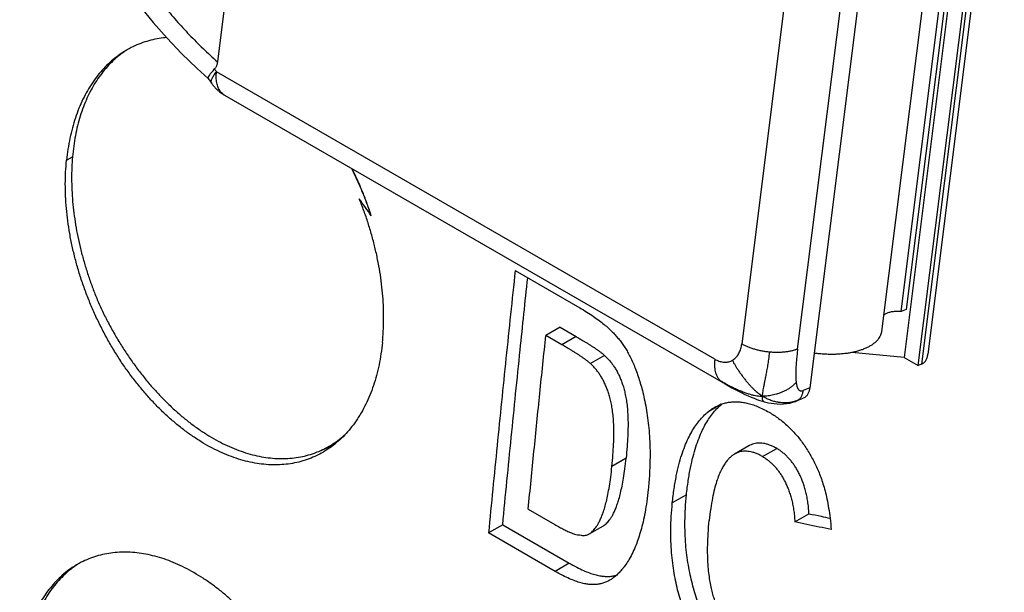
# Model space of a CAD drawing. Header units: inches. Extents: x 0 to 34, y 0 to 22.
# Tile 38 of 54: x 24.395 to 24.785, y 17.263 to 17.491. Entities that reach past the tile are written whole.
import ezdxf

# ---------------------------------------------------------------- set-up
doc = ezdxf.new("R2010")
doc.units = ezdxf.units.IN
doc.header["$LTSCALE"] = 1.87
doc.header["$MEASUREMENT"] = 0
doc.layers.get('0').update_dxf_attribs({"linetype": 'CONTINUOUS'})

msp = doc.modelspace()

# ---------------------------------------------------------------- linework, layer by layer
at = {"color": 7, "linetype": 'CONTINUOUS'}
for p, q in [((24.49865, 17.67837), (24.47302, 17.4738)), ((24.77608, 17.60195), (24.74534, 17.35649)), ((24.7509, 17.35328), (24.78165, 17.59873)), ((24.78302, 17.59928), (24.75228, 17.35382)), ((24.78506, 17.59981), (24.75474, 17.35776)), ((24.74411, 17.37468), (24.76984, 17.5801)), ((24.77188, 17.58091), (24.74615, 17.37549)), ((24.73622, 17.57032), (24.70792, 17.34435)), ((24.76209, 17.57224), (24.73637, 17.36681)), ((24.70469, 17.55129), (24.68097, 17.36185)), ((24.7031, 17.35979), (24.72683, 17.54923)), ((24.67026, 17.35579), (24.47269, 17.46987)), ((24.47581, 17.4606), (24.67436, 17.34597)), ((24.41318, 17.43475), (24.41556, 17.43612)), ((24.59109, 17.39095), (24.6167, 17.37617)), ((24.74615, 17.37549), (24.74411, 17.37468)), ((24.60887, 17.36844), (24.60326, 17.3652)), ((24.60887, 17.36844), (24.61522, 17.36477)), ((24.60961, 17.36153), (24.60326, 17.3652)), ((24.61522, 17.36477), (24.60961, 17.36153)), ((24.62651, 17.3573), (24.6209, 17.35406)), ((24.74534, 17.35649), (24.72453, 17.35842)), ((24.74534, 17.35649), (24.7509, 17.35328)), ((24.75228, 17.35382), (24.7509, 17.35328)), ((24.70792, 17.34435), (24.70534, 17.34333)), ((24.70268, 17.33922), (24.70526, 17.34025)), ((24.70568, 17.34045), (24.70526, 17.34025)), ((24.67282, 17.33788), (24.66752, 17.33482)), ((24.70268, 17.33922), (24.7031, 17.33943)), ((24.51377, 17.31943), (24.51919, 17.32182)), ((24.68374, 17.32136), (24.67813, 17.31812)), ((24.68918, 17.31714), (24.69479, 17.32038)), ((24.63507, 17.31647), (24.62946, 17.31323)), ((24.65902, 17.30195), (24.65341, 17.29871)), ((24.59627, 17.29629), (24.60679, 17.29021)), ((24.70199, 17.29122), (24.7076, 17.29446)), ((24.58614, 17.29006), (24.58053, 17.28682)), ((24.58614, 17.29006), (24.61255, 17.27481)), ((24.62047, 17.28646), (24.62607, 17.2897)), ((24.60694, 17.27157), (24.58053, 17.28682)), ((24.61255, 17.27481), (24.60694, 17.27157))]:
    msp.add_line(p, q, dxfattribs=at)
for points in [[(24.44242, 17.49576), (24.44756, 17.48937), (24.45303, 17.48314), (24.45884, 17.47707), (24.46496, 17.4712), (24.46937, 17.46725)], [(24.67436, 17.34597), (24.67571, 17.3452), (24.67705, 17.34445), (24.67838, 17.34374), (24.67967, 17.34306), (24.68095, 17.34242), (24.68221, 17.34181), (24.68345, 17.34124), (24.68465, 17.34072), (24.68582, 17.34025), (24.68696, 17.33982), (24.68806, 17.33945), (24.68911, 17.33912), (24.68988, 17.33891)], [(24.68988, 17.33891), (24.69053, 17.33875), (24.69156, 17.33851), (24.69263, 17.33831), (24.69376, 17.33815), (24.69493, 17.33804), (24.69616, 17.33799), (24.69745, 17.33802), (24.69874, 17.33814), (24.7, 17.33837), (24.70117, 17.33869), (24.70222, 17.33905), (24.70268, 17.33922)]]:
    msp.add_lwpolyline(points, dxfattribs=at)
for points, knots in [([(24.49865, 17.67837), (24.49642, 17.67775), (24.49202, 17.67641), (24.48559, 17.67406), (24.4794, 17.67141), (24.47346, 17.66847), (24.4678, 17.66525), (24.46244, 17.66178), (24.45738, 17.65806), (24.45263, 17.65412), (24.44819, 17.64996), (24.44405, 17.64559), (24.44024, 17.64103), (24.43675, 17.6363), (24.43358, 17.6314), (24.43073, 17.62634), (24.42821, 17.62114), (24.42601, 17.61581), (24.42413, 17.61036), (24.42259, 17.60479), (24.42137, 17.59912), (24.42047, 17.59335), (24.41991, 17.58748), (24.41967, 17.58154), (24.41977, 17.57552), (24.4202, 17.56945), (24.42097, 17.56333), (24.42208, 17.55717), (24.42352, 17.55098), (24.4253, 17.54477), (24.42742, 17.53856), (24.42989, 17.53234), (24.4327, 17.52615), (24.43585, 17.51999), (24.43934, 17.51387), (24.44317, 17.50781), (24.44735, 17.50182), (24.45186, 17.49592), (24.4567, 17.49014), (24.46185, 17.4845), (24.46729, 17.47903), (24.47109, 17.47552), (24.47302, 17.4738)], [0, 0, 0, 0, 0.026872, 0.053358, 0.07943, 0.105064, 0.130239, 0.154942, 0.179192, 0.203052, 0.226584, 0.249827, 0.272808, 0.295554, 0.31811, 0.340528, 0.362858, 0.385146, 0.407434, 0.429768, 0.452197, 0.474775, 0.497546, 0.520545, 0.543803, 0.567348, 0.591205, 0.615399, 0.639962, 0.664931, 0.690341, 0.716204, 0.742516, 0.769274, 0.796502, 0.824235, 0.852499, 0.88126, 0.910458, 0.940027, 0.969897, 1, 1, 1, 1]), ([(24.45278, 17.48345), (24.45239, 17.48342), (24.45087, 17.48326), (24.44825, 17.48283), (24.44498, 17.48199), (24.44181, 17.48087), (24.43922, 17.47969), (24.4377, 17.47886), (24.43716, 17.47855)], [0, 0, 0, 0, 0.072106, 0.278058, 0.482033, 0.685055, 0.888115, 1, 1, 1, 1]), ([(24.43716, 17.47855), (24.43672, 17.4783), (24.43532, 17.47745), (24.43303, 17.47586), (24.43039, 17.47365), (24.42789, 17.47118), (24.42557, 17.46847), (24.42341, 17.46552), (24.42143, 17.46234), (24.41964, 17.45895), (24.41805, 17.45534), (24.41665, 17.45155), (24.41546, 17.44758), (24.41447, 17.44344), (24.4137, 17.43915), (24.41333, 17.43623), (24.41318, 17.43475)], [0, 0, 0, 0, 0.029259, 0.09477, 0.16113, 0.228585, 0.297445, 0.367804, 0.439907, 0.513894, 0.58977, 0.667733, 0.747745, 0.829771, 0.913913, 1, 1, 1, 1]), ([(24.43718, 17.47853), (24.43675, 17.47826), (24.43545, 17.4774), (24.43334, 17.4758), (24.43093, 17.47362), (24.42867, 17.47121), (24.42656, 17.46857), (24.42462, 17.46571), (24.42284, 17.46263), (24.42124, 17.45936), (24.41982, 17.45589), (24.41858, 17.45224), (24.41752, 17.44843), (24.41666, 17.44445), (24.41599, 17.44034), (24.41568, 17.43754), (24.41556, 17.43612)], [0, 0, 0, 0, 0.030389, 0.09509, 0.16077, 0.22769, 0.296084, 0.366153, 0.438064, 0.511949, 0.587907, 0.666002, 0.746269, 0.828711, 0.913304, 1, 1, 1, 1]), ([(24.47302, 17.4738), (24.473, 17.47358), (24.47293, 17.47317), (24.47279, 17.4726), (24.47262, 17.47211), (24.47242, 17.47167), (24.47219, 17.4713), (24.47202, 17.47107), (24.47192, 17.47097)], [0, 0, 0, 0, 0.212696, 0.401653, 0.570858, 0.724227, 0.865943, 1, 1, 1, 1]), ([(24.46937, 17.46754), (24.4694, 17.46764), (24.46949, 17.46786), (24.46969, 17.46822), (24.46998, 17.46865), (24.47035, 17.46914), (24.47081, 17.4697), (24.47134, 17.47032), (24.47172, 17.47075), (24.47192, 17.47097)], [0, 0, 0, 0, 0.070668, 0.166091, 0.286254, 0.430626, 0.598187, 0.788664, 1, 1, 1, 1]), ([(24.47077, 17.46523), (24.47073, 17.46529), (24.47064, 17.46546), (24.47056, 17.46579), (24.47058, 17.46622), (24.4707, 17.46671), (24.47091, 17.46725), (24.47122, 17.46784), (24.47162, 17.46848), (24.47212, 17.46917), (24.47249, 17.46963), (24.47269, 17.46987)], [0, 0, 0, 0, 0.038921, 0.108892, 0.188984, 0.282981, 0.392911, 0.519653, 0.66336, 0.823699, 1, 1, 1, 1]), ([(24.47192, 17.47097), (24.47201, 17.47085), (24.47218, 17.4706), (24.47243, 17.47024), (24.4726, 17.46999), (24.47269, 17.46987)], [0, 0, 0, 0, 0.333537, 0.666872, 1, 1, 1, 1]), ([(24.4747, 17.46147), (24.4745, 17.46166), (24.47414, 17.46209), (24.47367, 17.46281), (24.47328, 17.46361), (24.47297, 17.4645), (24.47274, 17.46546), (24.4726, 17.46649), (24.47254, 17.46757), (24.47257, 17.46871), (24.47264, 17.46948), (24.47269, 17.46987)], [0, 0, 0, 0, 0.09222, 0.187847, 0.287777, 0.392678, 0.502983, 0.618915, 0.740507, 0.867626, 1, 1, 1, 1]), ([(24.46938, 17.46726), (24.46936, 17.46728), (24.46933, 17.46738), (24.46935, 17.46748), (24.46937, 17.46754)], [0, 0, 0, 0, 0.300139, 1, 1, 1, 1]), ([(24.4694, 17.46722), (24.46956, 17.46698), (24.47002, 17.46632), (24.47048, 17.46566), (24.47077, 17.46523)], [0, 0, 0, 0, 0.359105, 1, 1, 1, 1]), ([(24.47077, 17.46523), (24.47098, 17.46493), (24.47143, 17.46433), (24.47217, 17.46348), (24.47299, 17.46267), (24.47381, 17.46196), (24.47437, 17.46154), (24.47462, 17.46136)], [0, 0, 0, 0, 0.202388, 0.40781, 0.618841, 0.831865, 1, 1, 1, 1]), ([(24.47581, 17.4606), (24.47564, 17.4607), (24.47524, 17.46096), (24.47488, 17.46128), (24.4747, 17.46147)], [0, 0, 0, 0, 0.43279, 1, 1, 1, 1]), ([(24.51477, 17.31878), (24.51401, 17.31834), (24.51224, 17.3174), (24.50936, 17.31617), (24.50614, 17.31513), (24.50281, 17.31438), (24.49939, 17.31393), (24.49589, 17.31378), (24.49232, 17.31392), (24.48869, 17.31436), (24.48502, 17.31509), (24.48132, 17.31612), (24.4776, 17.31743), (24.47388, 17.31902), (24.47016, 17.32089), (24.46647, 17.32303), (24.4628, 17.32543), (24.45918, 17.32808), (24.45562, 17.33098), (24.45212, 17.33411), (24.4487, 17.33748), (24.44538, 17.34105), (24.44216, 17.34482), (24.43906, 17.34879), (24.43609, 17.35292), (24.43325, 17.35722), (24.43056, 17.36167), (24.42803, 17.36624), (24.42566, 17.37093), (24.42348, 17.37572), (24.42147, 17.3806), (24.41965, 17.38554), (24.41804, 17.39053), (24.41662, 17.39554), (24.41542, 17.40058), (24.41443, 17.40561), (24.41365, 17.41062), (24.4131, 17.41559), (24.41277, 17.4205), (24.41267, 17.42534), (24.41279, 17.43008), (24.41303, 17.4332), (24.41318, 17.43475)], [0, 0, 0, 0, 0.01465, 0.033316, 0.052026, 0.070868, 0.089928, 0.109279, 0.129024, 0.149234, 0.169946, 0.191198, 0.213006, 0.235417, 0.258453, 0.282106, 0.306376, 0.331238, 0.356681, 0.38271, 0.409272, 0.436324, 0.463805, 0.491678, 0.519935, 0.54848, 0.577277, 0.606282, 0.635387, 0.664576, 0.693798, 0.722976, 0.752052, 0.780945, 0.809628, 0.838063, 0.866145, 0.893857, 0.921145, 0.947941, 0.974249, 1, 1, 1, 1]), ([(24.41556, 17.43612), (24.41543, 17.43469), (24.41525, 17.43179), (24.41517, 17.4274), (24.41528, 17.42292), (24.41558, 17.41837), (24.41608, 17.41376), (24.41676, 17.4091), (24.41763, 17.40442), (24.41869, 17.39972), (24.41992, 17.39503), (24.42134, 17.39034), (24.42292, 17.38569), (24.42467, 17.38108), (24.42595, 17.37805), (24.42661, 17.37654)], [0, 0, 0, 0, 0.070292, 0.142094, 0.215323, 0.289881, 0.365657, 0.442533, 0.520382, 0.599068, 0.678452, 0.758386, 0.838724, 0.919313, 1, 1, 1, 1]), ([(24.53405, 17.41267), (24.53353, 17.41424), (24.53243, 17.41737), (24.53061, 17.42201), (24.52863, 17.42659), (24.52714, 17.42973), (24.52633, 17.43135), (24.52627, 17.43148)], [0, 0, 0, 0, 0.243912, 0.488713, 0.7337, 0.978641, 1, 1, 1, 1]), ([(24.53405, 17.41267), (24.53354, 17.41425), (24.53247, 17.41739), (24.53068, 17.42205), (24.52874, 17.42664), (24.5273, 17.42972), (24.52654, 17.43127), (24.52651, 17.43133)], [0, 0, 0, 0, 0.247071, 0.494649, 0.742462, 0.990028, 1, 1, 1, 1]), ([(24.53846, 17.36241), (24.53861, 17.3639), (24.53884, 17.36691), (24.53897, 17.37147), (24.5389, 17.37613), (24.53863, 17.38086), (24.53815, 17.38565), (24.53747, 17.39049), (24.53658, 17.39534), (24.5355, 17.40021), (24.53423, 17.40507), (24.53277, 17.40991), (24.53112, 17.41471), (24.52991, 17.41787), (24.52927, 17.41944)], [0, 0, 0, 0, 0.076742, 0.155152, 0.23501, 0.316317, 0.398921, 0.482588, 0.567313, 0.652857, 0.739029, 0.825772, 0.912802, 1, 1, 1, 1]), ([(24.53405, 17.41267), (24.53327, 17.41379), (24.53168, 17.41605), (24.53008, 17.41831), (24.52927, 17.41944)], [0, 0, 0, 0, 0.496032, 1, 1, 1, 1]), ([(24.59109, 17.39095), (24.58986, 17.37937), (24.58743, 17.35621), (24.58391, 17.3215), (24.58165, 17.29837), (24.58053, 17.28682)], [0, 0, 0, 0, 0.333946, 0.66728, 1, 1, 1, 1]), ([(24.58614, 17.29006), (24.58725, 17.30161), (24.58952, 17.32474), (24.59284, 17.35742), (24.59504, 17.37853), (24.59606, 17.38808)], [0, 0, 0, 0, 0.353481, 0.707614, 1, 1, 1, 1]), ([(24.42661, 17.37654), (24.42734, 17.37497), (24.42886, 17.37187), (24.4313, 17.36731), (24.43389, 17.36286), (24.43662, 17.35855), (24.43948, 17.35438), (24.44247, 17.35036), (24.44557, 17.34652), (24.44878, 17.34286), (24.45208, 17.33939), (24.45547, 17.33613), (24.45892, 17.33309), (24.46244, 17.33028), (24.46601, 17.3277), (24.46961, 17.32537), (24.47324, 17.32329), (24.47688, 17.32147), (24.48052, 17.31991), (24.48416, 17.31863), (24.48777, 17.31762), (24.49135, 17.31689), (24.49488, 17.31645), (24.49836, 17.31628), (24.50177, 17.3164), (24.5051, 17.3168), (24.50834, 17.31749), (24.51123, 17.31838), (24.51301, 17.3191), (24.51377, 17.31943)], [0, 0, 0, 0, 0.045494, 0.090843, 0.135957, 0.180747, 0.225129, 0.26902, 0.312342, 0.35502, 0.396986, 0.438177, 0.478537, 0.518018, 0.55658, 0.594195, 0.630843, 0.666516, 0.701219, 0.734973, 0.767811, 0.799781, 0.83095, 0.861399, 0.891225, 0.920539, 0.949467, 0.978142, 1, 1, 1, 1]), ([(24.6167, 17.37617), (24.61767, 17.37561), (24.6195, 17.37451), (24.62206, 17.37285), (24.62434, 17.37123), (24.62635, 17.36965), (24.62812, 17.36811), (24.62972, 17.36662), (24.63062, 17.36553), (24.63107, 17.36502)], [0, 0, 0, 0, 0.183058, 0.349889, 0.502147, 0.64124, 0.769025, 0.887527, 1, 1, 1, 1]), ([(24.74411, 17.37468), (24.74384, 17.37471), (24.7433, 17.37474), (24.7425, 17.37475), (24.74171, 17.37472), (24.74095, 17.37465), (24.74023, 17.37454), (24.73955, 17.37439), (24.73892, 17.3742), (24.73834, 17.37397), (24.73783, 17.37371), (24.73744, 17.37346), (24.73723, 17.37328), (24.73716, 17.37322)], [0, 0, 0, 0, 0.112265, 0.223126, 0.331263, 0.436341, 0.537178, 0.633217, 0.724004, 0.808772, 0.887677, 0.960399, 1, 1, 1, 1]), ([(24.59627, 17.29629), (24.59702, 17.30394), (24.59854, 17.31924), (24.60087, 17.34221), (24.60245, 17.35753), (24.60326, 17.3652)], [0, 0, 0, 0, 0.332928, 0.666261, 1, 1, 1, 1]), ([(24.61522, 17.36477), (24.61572, 17.36448), (24.61666, 17.36394), (24.61798, 17.36315), (24.61916, 17.36244), (24.62022, 17.36178), (24.6212, 17.36116), (24.62213, 17.36056), (24.62303, 17.35996), (24.62392, 17.35934), (24.62481, 17.3587), (24.62568, 17.35803), (24.62624, 17.35755), (24.62651, 17.3573)], [0, 0, 0, 0, 0.126932, 0.239655, 0.340339, 0.431695, 0.516573, 0.597428, 0.676656, 0.756401, 0.837099, 0.918228, 1, 1, 1, 1]), ([(24.63107, 17.36502), (24.6315, 17.36453), (24.6324, 17.3636), (24.63355, 17.36202), (24.63467, 17.36037), (24.63573, 17.35858), (24.63676, 17.35663), (24.63777, 17.35447), (24.63874, 17.35212), (24.63966, 17.34959), (24.64054, 17.34689), (24.64137, 17.34399), (24.64215, 17.34078), (24.64288, 17.33724), (24.64351, 17.33342), (24.644, 17.3294), (24.64436, 17.32515), (24.64457, 17.32055), (24.64459, 17.31548), (24.64438, 17.30991), (24.64407, 17.30605), (24.64387, 17.30405)], [0, 0, 0, 0, 0.030327, 0.060713, 0.091624, 0.123899, 0.158339, 0.195455, 0.235488, 0.277982, 0.32201, 0.368475, 0.420033, 0.477204, 0.538231, 0.601732, 0.667326, 0.738324, 0.817987, 0.905662, 1, 1, 1, 1]), ([(24.73637, 17.36681), (24.73634, 17.3666), (24.73624, 17.36607), (24.73597, 17.36524), (24.7355, 17.36435), (24.73489, 17.36349), (24.73413, 17.36268), (24.73322, 17.36191), (24.73219, 17.3612), (24.73102, 17.36054), (24.72974, 17.35995), (24.72834, 17.35941), (24.72683, 17.35894), (24.72523, 17.35855), (24.72355, 17.35822), (24.72179, 17.35797), (24.71997, 17.35779), (24.71809, 17.35769), (24.71618, 17.35767), (24.71424, 17.35772), (24.71228, 17.35786), (24.71075, 17.35802), (24.70987, 17.35813), (24.70965, 17.35817)], [0, 0, 0, 0, 0.021418, 0.053166, 0.085999, 0.120468, 0.156897, 0.19571, 0.237097, 0.281059, 0.327781, 0.377167, 0.429017, 0.483379, 0.539968, 0.598486, 0.658898, 0.720789, 0.783838, 0.847943, 0.912611, 0.977549, 1, 1, 1, 1]), ([(24.53846, 17.36241), (24.5383, 17.36091), (24.53793, 17.35794), (24.53714, 17.35358), (24.53614, 17.34938), (24.53493, 17.34535), (24.53351, 17.34152), (24.53189, 17.33788), (24.53039, 17.33508), (24.52944, 17.3335), (24.52914, 17.33302)], [0, 0, 0, 0, 0.146118, 0.288678, 0.427398, 0.562461, 0.693894, 0.821695, 0.945995, 1, 1, 1, 1]), ([(24.6209, 17.35406), (24.62063, 17.35431), (24.62007, 17.35478), (24.6192, 17.35545), (24.61833, 17.35609), (24.61744, 17.3567), (24.61654, 17.3573), (24.61561, 17.35791), (24.61462, 17.35853), (24.61355, 17.35919), (24.61237, 17.35991), (24.61105, 17.36069), (24.61011, 17.36124), (24.60961, 17.36153)], [0, 0, 0, 0, 0.081397, 0.161941, 0.242059, 0.321435, 0.400607, 0.481653, 0.566883, 0.65867, 0.75978, 0.87286, 1, 1, 1, 1]), ([(24.67724, 17.35535), (24.67745, 17.35547), (24.67788, 17.35575), (24.67847, 17.35625), (24.67902, 17.35684), (24.67951, 17.35752), (24.67994, 17.35828), (24.6803, 17.3591), (24.6806, 17.35998), (24.68082, 17.3609), (24.68093, 17.36153), (24.68097, 17.36185)], [0, 0, 0, 0, 0.096062, 0.195599, 0.299032, 0.406617, 0.518401, 0.634181, 0.75351, 0.875731, 1, 1, 1, 1]), ([(24.69206, 17.35858), (24.69181, 17.35861), (24.69129, 17.35866), (24.69027, 17.35879), (24.68901, 17.359), (24.68752, 17.35932), (24.68607, 17.3597), (24.68468, 17.36015), (24.68357, 17.36058), (24.68272, 17.36095), (24.68211, 17.36123), (24.68153, 17.36153), (24.68115, 17.36174), (24.68097, 17.36185)], [0, 0, 0, 0, 0.066298, 0.132639, 0.26495, 0.395965, 0.524735, 0.650338, 0.771922, 0.830959, 0.888705, 0.945077, 1, 1, 1, 1]), ([(24.7031, 17.35979), (24.70292, 17.35972), (24.70255, 17.35958), (24.70197, 17.35939), (24.70137, 17.35921), (24.70052, 17.359), (24.69941, 17.35878), (24.69803, 17.35859), (24.69659, 17.35847), (24.69511, 17.35843), (24.69385, 17.35846), (24.69283, 17.35852), (24.69232, 17.35856), (24.69206, 17.35858)], [0, 0, 0, 0, 0.052728, 0.107129, 0.163149, 0.220728, 0.340254, 0.46504, 0.594309, 0.727185, 0.86274, 0.931221, 1, 1, 1, 1]), ([(24.7031, 17.35979), (24.70306, 17.35942), (24.70297, 17.35868), (24.70285, 17.3576), (24.70274, 17.35656), (24.70261, 17.35524), (24.70248, 17.3537), (24.7024, 17.35222), (24.70235, 17.35112), (24.70234, 17.35035), (24.70233, 17.34962), (24.70234, 17.34893), (24.70237, 17.34828), (24.7024, 17.34766), (24.70245, 17.34709), (24.7025, 17.34672), (24.70252, 17.34654)], [0, 0, 0, 0, 0.085027, 0.167009, 0.245953, 0.321864, 0.464612, 0.59532, 0.656187, 0.714077, 0.769007, 0.820994, 0.87006, 0.916228, 0.959529, 1, 1, 1, 1]), ([(24.62651, 17.3573), (24.6269, 17.35695), (24.62763, 17.35623), (24.62866, 17.35508), (24.62961, 17.35386), (24.63049, 17.35258), (24.63131, 17.35122), (24.63207, 17.34978), (24.63278, 17.34822), (24.63343, 17.34655), (24.63402, 17.34473), (24.63455, 17.34274), (24.63501, 17.34054), (24.63539, 17.3381), (24.63567, 17.33537), (24.63583, 17.33231), (24.63586, 17.3289), (24.63575, 17.32512), (24.63549, 17.32093), (24.63522, 17.31801), (24.63507, 17.31647)], [0, 0, 0, 0, 0.036017, 0.071595, 0.107002, 0.142779, 0.179293, 0.216889, 0.256174, 0.297512, 0.341391, 0.388708, 0.440136, 0.496818, 0.559994, 0.630639, 0.709158, 0.796154, 0.89271, 1, 1, 1, 1]), ([(24.67026, 17.35579), (24.67023, 17.35557), (24.67018, 17.35513), (24.67014, 17.35448), (24.67012, 17.35384), (24.67013, 17.35301), (24.67021, 17.35202), (24.67041, 17.3509), (24.67072, 17.34986), (24.67107, 17.34907), (24.67139, 17.3485), (24.67166, 17.3481), (24.67195, 17.34773), (24.67216, 17.3475), (24.67227, 17.34739)], [0, 0, 0, 0, 0.075089, 0.148562, 0.220361, 0.290432, 0.425213, 0.552831, 0.673434, 0.787516, 0.842391, 0.895984, 0.948459, 1, 1, 1, 1]), ([(24.67026, 17.35579), (24.67052, 17.35564), (24.67104, 17.35537), (24.67186, 17.35503), (24.67268, 17.35479), (24.6735, 17.35463), (24.67431, 17.35458), (24.6751, 17.35463), (24.67586, 17.35477), (24.67657, 17.35501), (24.67702, 17.35523), (24.67724, 17.35535)], [0, 0, 0, 0, 0.122489, 0.242597, 0.35977, 0.4737, 0.584325, 0.691829, 0.796598, 0.899142, 1, 1, 1, 1]), ([(24.67724, 17.35535), (24.67739, 17.35502), (24.67773, 17.35436), (24.67829, 17.35336), (24.67893, 17.35232), (24.67966, 17.35123), (24.68045, 17.3501), (24.6813, 17.34894), (24.68203, 17.34799), (24.68262, 17.34725), (24.68318, 17.34656), (24.68387, 17.34576), (24.68468, 17.34487), (24.68547, 17.34407), (24.68623, 17.34335), (24.68697, 17.3427), (24.6877, 17.34211), (24.68842, 17.34157), (24.6889, 17.34125), (24.68914, 17.34109)], [0, 0, 0, 0, 0.05783, 0.118764, 0.183641, 0.253261, 0.32779, 0.405005, 0.482085, 0.519696, 0.556219, 0.625181, 0.689062, 0.748522, 0.804215, 0.856752, 0.906603, 0.954206, 1, 1, 1, 1]), ([(24.68914, 17.34109), (24.68916, 17.34132), (24.68921, 17.34182), (24.68932, 17.34265), (24.68948, 17.34361), (24.68969, 17.34474), (24.68994, 17.34606), (24.69025, 17.34759), (24.6906, 17.34934), (24.69096, 17.35127), (24.69134, 17.35341), (24.69171, 17.35587), (24.69194, 17.35762), (24.69206, 17.35858)], [0, 0, 0, 0, 0.038967, 0.085534, 0.140418, 0.204533, 0.279705, 0.367811, 0.46881, 0.580155, 0.700924, 0.835986, 1, 1, 1, 1]), ([(24.75228, 17.35382), (24.75243, 17.35388), (24.75271, 17.35402), (24.75311, 17.35429), (24.75347, 17.35463), (24.7538, 17.35505), (24.7541, 17.35554), (24.75436, 17.35611), (24.75456, 17.35676), (24.75468, 17.35732), (24.75473, 17.35766), (24.75474, 17.35775)], [0, 0, 0, 0, 0.09657, 0.194556, 0.296309, 0.404201, 0.520606, 0.647844, 0.788227, 0.94387, 1, 1, 1, 1]), ([(24.62946, 17.31323), (24.62961, 17.31477), (24.62988, 17.3177), (24.63014, 17.32188), (24.63025, 17.32566), (24.63022, 17.32907), (24.63006, 17.33213), (24.62978, 17.33486), (24.6294, 17.3373), (24.62894, 17.3395), (24.62841, 17.34149), (24.62781, 17.3433), (24.62716, 17.34498), (24.62646, 17.34653), (24.6257, 17.34798), (24.62488, 17.34934), (24.624, 17.35062), (24.62305, 17.35184), (24.62202, 17.35299), (24.62128, 17.35371), (24.6209, 17.35406)], [0, 0, 0, 0, 0.107286, 0.203836, 0.290823, 0.369336, 0.439969, 0.503135, 0.559813, 0.611243, 0.658566, 0.702453, 0.743796, 0.783085, 0.820686, 0.857205, 0.892988, 0.928399, 0.96398, 1, 1, 1, 1]), ([(24.67227, 17.34739), (24.67237, 17.34728), (24.6726, 17.34708), (24.67295, 17.3468), (24.67322, 17.34663), (24.67337, 17.34654), (24.67339, 17.34653)], [0, 0, 0, 0, 0.320333, 0.637467, 0.952868, 1, 1, 1, 1]), ([(24.67348, 17.3467), (24.67386, 17.34648), (24.67489, 17.3459), (24.67652, 17.34503), (24.67835, 17.34413), (24.68007, 17.34337), (24.68167, 17.34272), (24.68315, 17.34219), (24.68451, 17.34178), (24.68577, 17.34147), (24.68694, 17.34126), (24.68806, 17.34113), (24.68879, 17.3411), (24.68914, 17.34109)], [0, 0, 0, 0, 0.077638, 0.210621, 0.330434, 0.442246, 0.545678, 0.638989, 0.722743, 0.799106, 0.870034, 0.93669, 1, 1, 1, 1]), ([(24.70252, 17.34654), (24.70224, 17.34624), (24.70165, 17.34565), (24.70067, 17.34482), (24.69958, 17.34404), (24.69839, 17.34336), (24.69715, 17.34277), (24.69591, 17.34229), (24.69471, 17.34189), (24.69356, 17.34158), (24.69245, 17.34135), (24.69137, 17.34119), (24.69027, 17.3411), (24.68952, 17.34108), (24.68914, 17.34109)], [0, 0, 0, 0, 0.082467, 0.169526, 0.259933, 0.352775, 0.445886, 0.536345, 0.621903, 0.701646, 0.776754, 0.849818, 0.923475, 1, 1, 1, 1]), ([(24.70252, 17.34654), (24.70253, 17.34646), (24.70255, 17.34629), (24.70261, 17.34598), (24.70268, 17.3456), (24.70278, 17.34519), (24.7029, 17.34481), (24.70303, 17.34447), (24.70317, 17.34417), (24.7033, 17.34395), (24.70341, 17.34379), (24.70353, 17.34365), (24.70368, 17.3435), (24.70387, 17.34335), (24.70409, 17.34325), (24.70431, 17.34318), (24.70455, 17.34316), (24.7048, 17.34317), (24.70502, 17.34322), (24.7052, 17.34327), (24.70529, 17.34331), (24.70534, 17.34333)], [0, 0, 0, 0, 0.050243, 0.098679, 0.190203, 0.274756, 0.35257, 0.423938, 0.489244, 0.548985, 0.576978, 0.603839, 0.654594, 0.702331, 0.748315, 0.793956, 0.840694, 0.889874, 0.942655, 0.97071, 1, 1, 1, 1]), ([(24.70792, 17.34435), (24.70789, 17.34413), (24.70782, 17.3437), (24.70766, 17.34308), (24.70744, 17.34251), (24.70718, 17.34198), (24.70687, 17.3415), (24.70652, 17.34109), (24.70612, 17.34073), (24.70583, 17.34054), (24.70568, 17.34045)], [0, 0, 0, 0, 0.142647, 0.280076, 0.411632, 0.538028, 0.659357, 0.776001, 0.889344, 1, 1, 1, 1]), ([(24.68988, 17.33891), (24.68978, 17.33894), (24.6896, 17.33902), (24.68938, 17.33926), (24.68924, 17.33958), (24.68915, 17.33999), (24.68912, 17.3405), (24.68913, 17.34088), (24.68914, 17.34109)], [0, 0, 0, 0, 0.117021, 0.240238, 0.378477, 0.542981, 0.745555, 1, 1, 1, 1]), ([(24.70266, 17.33926), (24.70266, 17.33926), (24.7025, 17.3392), (24.70203, 17.33904), (24.70125, 17.33881), (24.70046, 17.33863), (24.69981, 17.33854), (24.69932, 17.33848), (24.69882, 17.33845), (24.69815, 17.33842), (24.6973, 17.33844), (24.69647, 17.33851), (24.69581, 17.33859), (24.69519, 17.33868), (24.69445, 17.33883), (24.69361, 17.33904), (24.69281, 17.33929), (24.69204, 17.33958), (24.69129, 17.3399), (24.69057, 17.34025), (24.68997, 17.34058), (24.6895, 17.34087), (24.68926, 17.34101), (24.68914, 17.34109)], [0, 0, 0, 0, 0.001727, 0.036199, 0.104766, 0.173485, 0.208177, 0.243246, 0.278768, 0.314627, 0.386614, 0.457675, 0.492348, 0.526164, 0.590812, 0.652166, 0.711205, 0.76887, 0.826, 0.883199, 0.941016, 0.970329, 1, 1, 1, 1]), ([(24.7031, 17.33943), (24.70317, 17.33947), (24.70332, 17.33956), (24.7036, 17.33976), (24.70393, 17.34006), (24.70429, 17.34048), (24.7046, 17.34095), (24.70486, 17.34148), (24.70507, 17.34206), (24.70521, 17.34257), (24.70529, 17.343), (24.70532, 17.34322), (24.70534, 17.34333)], [0, 0, 0, 0, 0.055148, 0.110769, 0.223965, 0.340756, 0.461995, 0.588299, 0.720016, 0.857273, 0.927971, 1, 1, 1, 1]), ([(24.65902, 17.30195), (24.65922, 17.30385), (24.65966, 17.30745), (24.66053, 17.31251), (24.66154, 17.31698), (24.66267, 17.32092), (24.66391, 17.32439), (24.66523, 17.32745), (24.66664, 17.33015), (24.66813, 17.33253), (24.6697, 17.33463), (24.67131, 17.33643), (24.67245, 17.33748), (24.673, 17.33795)], [0, 0, 0, 0, 0.145329, 0.274838, 0.390145, 0.493252, 0.585948, 0.669713, 0.746146, 0.816841, 0.88279, 0.945029, 1, 1, 1, 1]), ([(24.66752, 17.33482), (24.66804, 17.33525), (24.66889, 17.33589), (24.6698, 17.33645), (24.67014, 17.33665)], [0, 0, 0, 0, 0.628517, 1, 1, 1, 1]), ([(24.67014, 17.33665), (24.67034, 17.33676), (24.67108, 17.33717), (24.67237, 17.33776), (24.67404, 17.33832), (24.67574, 17.33869), (24.67749, 17.33888), (24.67928, 17.33889), (24.68114, 17.33872), (24.68307, 17.33835), (24.6851, 17.33779), (24.68724, 17.337), (24.6895, 17.33597), (24.69102, 17.33515), (24.69181, 17.3347)], [0, 0, 0, 0, 0.030642, 0.109488, 0.186108, 0.261914, 0.338206, 0.416103, 0.497021, 0.582482, 0.673985, 0.773095, 0.881322, 1, 1, 1, 1]), ([(24.52914, 17.33302), (24.52878, 17.33243), (24.52773, 17.33083), (24.52587, 17.32833), (24.5235, 17.32563), (24.52097, 17.32319), (24.51828, 17.32102), (24.51617, 17.31961), (24.51499, 17.31891), (24.51477, 17.31878)], [0, 0, 0, 0, 0.101826, 0.281239, 0.456646, 0.628486, 0.797434, 0.964159, 1, 1, 1, 1]), ([(24.65341, 17.29871), (24.65361, 17.30061), (24.65405, 17.30421), (24.65492, 17.30927), (24.65593, 17.31374), (24.65706, 17.31768), (24.65829, 17.32115), (24.65962, 17.32421), (24.66102, 17.32691), (24.66251, 17.32929), (24.66409, 17.33139), (24.66574, 17.33323), (24.66692, 17.33432), (24.66752, 17.33482)], [0, 0, 0, 0, 0.144699, 0.273637, 0.38843, 0.491074, 0.583351, 0.666736, 0.742827, 0.813207, 0.878863, 0.940825, 1, 1, 1, 1]), ([(24.69181, 17.3347), (24.69244, 17.33434), (24.69372, 17.33355), (24.69561, 17.33224), (24.69745, 17.33079), (24.69922, 17.32924), (24.70087, 17.32762), (24.70242, 17.32592), (24.7039, 17.32414), (24.70532, 17.32223), (24.7067, 17.3202), (24.70801, 17.31804), (24.70923, 17.31582), (24.70999, 17.3143), (24.71035, 17.31354)], [0, 0, 0, 0, 0.076847, 0.15773, 0.240646, 0.32323, 0.403968, 0.483887, 0.564419, 0.647116, 0.733348, 0.822175, 0.911684, 1, 1, 1, 1]), ([(24.51377, 17.31943), (24.51401, 17.31953), (24.51523, 17.32009), (24.51739, 17.32122), (24.52016, 17.32301), (24.52231, 17.32469), (24.52354, 17.32578), (24.52393, 17.32614)], [0, 0, 0, 0, 0.062586, 0.329494, 0.598062, 0.869585, 1, 1, 1, 1]), ([(24.69479, 17.32038), (24.69432, 17.32065), (24.69341, 17.32113), (24.69206, 17.32171), (24.69078, 17.32213), (24.68957, 17.32239), (24.68841, 17.32251), (24.6873, 17.32249), (24.68622, 17.32234), (24.68517, 17.32205), (24.68435, 17.3217), (24.68389, 17.32145), (24.68374, 17.32136)], [0, 0, 0, 0, 0.139194, 0.264981, 0.379373, 0.485079, 0.584139, 0.678614, 0.771045, 0.863334, 0.957527, 1, 1, 1, 1]), ([(24.7076, 17.29446), (24.70756, 17.29529), (24.70744, 17.29692), (24.70714, 17.29927), (24.70674, 17.30147), (24.70626, 17.30351), (24.70571, 17.30543), (24.70509, 17.30721), (24.70442, 17.30888), (24.70369, 17.31044), (24.7029, 17.3119), (24.70207, 17.31326), (24.70119, 17.31453), (24.70026, 17.31572), (24.69928, 17.31682), (24.69825, 17.31784), (24.69716, 17.31878), (24.69601, 17.31963), (24.6952, 17.32014), (24.69479, 17.32038)], [0, 0, 0, 0, 0.083653, 0.162275, 0.236223, 0.306005, 0.371955, 0.434669, 0.49436, 0.551472, 0.606359, 0.659231, 0.710562, 0.760502, 0.80939, 0.857552, 0.905138, 0.952567, 1, 1, 1, 1]), ([(24.62607, 17.2897), (24.62619, 17.28977), (24.62655, 17.28999), (24.62714, 17.29045), (24.6278, 17.29112), (24.62844, 17.29189), (24.62907, 17.29277), (24.6297, 17.29381), (24.63034, 17.29506), (24.63099, 17.29654), (24.63164, 17.2983), (24.63229, 17.30036), (24.63292, 17.30276), (24.63352, 17.30555), (24.63409, 17.30876), (24.63463, 17.31244), (24.63492, 17.31507), (24.63507, 17.31647)], [0, 0, 0, 0, 0.014132, 0.044285, 0.076699, 0.111176, 0.147935, 0.189113, 0.23708, 0.29284, 0.357044, 0.431035, 0.516315, 0.614322, 0.726449, 0.854328, 1, 1, 1, 1]), ([(24.67813, 17.31812), (24.67794, 17.31801), (24.6774, 17.31768), (24.67655, 17.31702), (24.67558, 17.31606), (24.67461, 17.31488), (24.67366, 17.31344), (24.67272, 17.31169), (24.6718, 17.30959), (24.6709, 17.30707), (24.67005, 17.30406), (24.66927, 17.3005), (24.66857, 17.29633), (24.66821, 17.29333), (24.66805, 17.29172)], [0, 0, 0, 0, 0.022577, 0.064944, 0.111243, 0.162977, 0.221523, 0.288808, 0.366907, 0.458081, 0.564554, 0.688707, 0.833001, 1, 1, 1, 1]), ([(24.68918, 17.31714), (24.68871, 17.31741), (24.6878, 17.31789), (24.68645, 17.31847), (24.68517, 17.31889), (24.68395, 17.31915), (24.68279, 17.31927), (24.68168, 17.31925), (24.68061, 17.3191), (24.67956, 17.31881), (24.67874, 17.31846), (24.67827, 17.31821), (24.67813, 17.31812)], [0, 0, 0, 0, 0.139198, 0.264979, 0.379368, 0.485075, 0.584135, 0.678621, 0.771068, 0.863369, 0.957561, 1, 1, 1, 1]), ([(24.68918, 17.31714), (24.68959, 17.3169), (24.6904, 17.31639), (24.69154, 17.31554), (24.69263, 17.3146), (24.69367, 17.31358), (24.69465, 17.31248), (24.69558, 17.31129), (24.69646, 17.31002), (24.69729, 17.30866), (24.69807, 17.30721), (24.6988, 17.30565), (24.69948, 17.30398), (24.7001, 17.30218), (24.70066, 17.30026), (24.70114, 17.2982), (24.70153, 17.29601), (24.70183, 17.29366), (24.70195, 17.29205), (24.70199, 17.29122)], [0, 0, 0, 0, 0.047396, 0.094819, 0.142426, 0.190619, 0.239519, 0.289412, 0.340658, 0.393462, 0.448265, 0.505278, 0.565098, 0.62813, 0.694574, 0.764483, 0.83851, 0.917009, 1, 1, 1, 1]), ([(24.62047, 17.28646), (24.62058, 17.28652), (24.62093, 17.28674), (24.62149, 17.28718), (24.62214, 17.28782), (24.62277, 17.28857), (24.6234, 17.28943), (24.62403, 17.29047), (24.62468, 17.29171), (24.62534, 17.2932), (24.626, 17.29496), (24.62665, 17.29702), (24.62729, 17.29944), (24.6279, 17.30224), (24.62848, 17.30547), (24.62901, 17.30918), (24.62931, 17.31182), (24.62946, 17.31323)], [0, 0, 0, 0, 0.013224, 0.042623, 0.073975, 0.107378, 0.143615, 0.184856, 0.233056, 0.288953, 0.353305, 0.427555, 0.513226, 0.61179, 0.724603, 0.85332, 1, 1, 1, 1]), ([(24.71035, 17.31354), (24.7107, 17.31281), (24.71138, 17.3113), (24.71232, 17.3089), (24.7132, 17.30629), (24.71401, 17.3034), (24.71477, 17.30018), (24.71544, 17.29657), (24.71601, 17.29252), (24.71628, 17.28966), (24.7164, 17.28815)], [0, 0, 0, 0, 0.092659, 0.189903, 0.294033, 0.407308, 0.532488, 0.67158, 0.826725, 1, 1, 1, 1]), ([(24.64387, 17.30405), (24.64371, 17.30246), (24.64334, 17.29943), (24.64264, 17.29512), (24.64184, 17.29127), (24.64097, 17.28785), (24.64002, 17.28483), (24.63939, 17.28293), (24.63904, 17.28204)], [0, 0, 0, 0, 0.211804, 0.405131, 0.579152, 0.734391, 0.873494, 1, 1, 1, 1]), ([(24.66477, 17.25628), (24.66432, 17.2574), (24.66346, 17.25965), (24.66232, 17.26309), (24.66132, 17.26662), (24.66045, 17.27027), (24.65972, 17.27408), (24.65913, 17.27808), (24.6587, 17.28231), (24.65845, 17.2868), (24.65839, 17.29157), (24.65856, 17.29666), (24.65884, 17.30015), (24.65902, 17.30195)], [0, 0, 0, 0, 0.077712, 0.155462, 0.2341, 0.314398, 0.397339, 0.48408, 0.575371, 0.671771, 0.774162, 0.883402, 1, 1, 1, 1]), ([(24.65916, 17.25304), (24.65871, 17.25416), (24.65785, 17.25642), (24.65671, 17.25988), (24.65571, 17.26341), (24.65484, 17.26706), (24.65411, 17.27086), (24.65352, 17.27486), (24.65309, 17.27909), (24.65284, 17.28359), (24.65278, 17.28836), (24.65296, 17.29344), (24.65323, 17.29692), (24.65341, 17.29871)], [0, 0, 0, 0, 0.077975, 0.155921, 0.234692, 0.315062, 0.397942, 0.484497, 0.575687, 0.672349, 0.774821, 0.883748, 1, 1, 1, 1]), ([(24.7076, 17.29446), (24.7092, 17.29411), (24.71199, 17.29352), (24.71477, 17.29293), (24.71596, 17.29268)], [0, 0, 0, 0, 0.574713, 1, 1, 1, 1]), ([(24.60679, 17.29021), (24.60742, 17.28985), (24.60863, 17.28917), (24.61035, 17.28824), (24.61192, 17.28747), (24.61333, 17.28684), (24.6146, 17.2864), (24.61569, 17.28599), (24.61643, 17.28601), (24.61674, 17.28609)], [0, 0, 0, 0, 0.200516, 0.37998, 0.53956, 0.6806, 0.804264, 0.911968, 1, 1, 1, 1]), ([(24.6815, 17.24554), (24.68102, 17.24581), (24.68011, 17.24638), (24.67882, 17.24733), (24.67764, 17.24833), (24.67655, 17.2494), (24.67553, 17.25052), (24.67458, 17.25172), (24.67369, 17.25299), (24.67285, 17.25436), (24.67205, 17.25582), (24.6713, 17.25741), (24.67059, 17.25914), (24.66993, 17.26104), (24.66932, 17.26314), (24.66876, 17.26548), (24.66827, 17.2681), (24.66786, 17.27105), (24.66756, 17.27436), (24.6674, 17.27807), (24.66741, 17.2822), (24.66761, 17.2868), (24.66787, 17.29003), (24.66805, 17.29172)], [0, 0, 0, 0, 0.032473, 0.063795, 0.0942, 0.124139, 0.153913, 0.183831, 0.214391, 0.245883, 0.278584, 0.313064, 0.349755, 0.389111, 0.431993, 0.47908, 0.531296, 0.589595, 0.65485, 0.727713, 0.80891, 0.899351, 1, 1, 1, 1]), ([(24.7164, 17.28815), (24.7148, 17.28849), (24.71159, 17.28917), (24.70679, 17.29019), (24.70359, 17.29087), (24.70199, 17.29122)], [0, 0, 0, 0, 0.333337, 0.66667, 1, 1, 1, 1]), ([(24.61674, 17.28609), (24.61704, 17.28594), (24.61765, 17.2857), (24.61855, 17.28581), (24.61935, 17.28596), (24.61998, 17.2862), (24.62034, 17.28639), (24.62047, 17.28646)], [0, 0, 0, 0, 0.262032, 0.481344, 0.688317, 0.891172, 1, 1, 1, 1]), ([(24.63904, 17.28204), (24.63864, 17.28103), (24.63777, 17.27915), (24.63643, 17.27655), (24.63505, 17.27436), (24.6337, 17.27254), (24.63237, 17.27105), (24.63105, 17.26979), (24.62978, 17.2688), (24.62894, 17.26825), (24.62856, 17.26803)], [0, 0, 0, 0, 0.183593, 0.348349, 0.493361, 0.619149, 0.729493, 0.83056, 0.925871, 1, 1, 1, 1]), ([(24.46372, 17.27105), (24.46252, 17.27174), (24.46012, 17.27304), (24.45647, 17.27475), (24.45282, 17.27619), (24.44918, 17.27735), (24.44557, 17.27824), (24.442, 17.27885), (24.43848, 17.27918), (24.43501, 17.27923), (24.43161, 17.27899), (24.4283, 17.27846), (24.42508, 17.27765), (24.42197, 17.27656), (24.41945, 17.27541), (24.41797, 17.2746), (24.41747, 17.27431)], [0, 0, 0, 0, 0.085215, 0.168176, 0.248796, 0.327257, 0.403673, 0.478136, 0.550853, 0.622, 0.691853, 0.760738, 0.828805, 0.896412, 0.963904, 1, 1, 1, 1]), ([(24.41747, 17.27431), (24.41702, 17.27405), (24.41564, 17.27322), (24.4134, 17.27164), (24.41083, 17.26947), (24.40841, 17.26705), (24.40617, 17.26438), (24.4041, 17.26148), (24.40221, 17.25835), (24.40051, 17.25501), (24.39901, 17.25146), (24.3977, 17.24772), (24.3966, 17.2438), (24.39571, 17.23972), (24.39504, 17.23549), (24.39473, 17.23262), (24.39461, 17.23116)], [0, 0, 0, 0, 0.030195, 0.095507, 0.161614, 0.228788, 0.297362, 0.36745, 0.439319, 0.513124, 0.588888, 0.666822, 0.746899, 0.829093, 0.913516, 1, 1, 1, 1]), ([(24.41749, 17.27427), (24.41663, 17.27372), (24.41489, 17.27249), (24.41242, 17.27038), (24.41005, 17.26798), (24.40785, 17.26534), (24.40582, 17.26246), (24.40397, 17.25935), (24.4023, 17.25602), (24.40082, 17.25249), (24.39954, 17.24877), (24.39846, 17.24487), (24.39758, 17.24079), (24.3969, 17.23657), (24.3966, 17.23369), (24.39648, 17.23223)], [0, 0, 0, 0, 0.063183, 0.131028, 0.200097, 0.270667, 0.342977, 0.417227, 0.49358, 0.572155, 0.653035, 0.736264, 0.821854, 0.909783, 1, 1, 1, 1]), ([(24.61255, 17.27481), (24.61351, 17.27425), (24.61535, 17.27324), (24.61801, 17.27196), (24.62041, 17.27098), (24.62257, 17.27027), (24.62454, 17.26981), (24.62634, 17.26957), (24.628, 17.26952), (24.62955, 17.26964), (24.63063, 17.26986), (24.6312, 17.27001), (24.63128, 17.27004)], [0, 0, 0, 0, 0.168975, 0.316689, 0.446194, 0.560104, 0.660776, 0.751051, 0.833757, 0.911453, 0.986288, 1, 1, 1, 1]), ([(24.51989, 17.15882), (24.52001, 17.16032), (24.52018, 17.16335), (24.52022, 17.16794), (24.52004, 17.17263), (24.51966, 17.1774), (24.51907, 17.18222), (24.51827, 17.18709), (24.51726, 17.19199), (24.51605, 17.1969), (24.51464, 17.2018), (24.51304, 17.20667), (24.51126, 17.21151), (24.50929, 17.21629), (24.50715, 17.22099), (24.50484, 17.22561), (24.50237, 17.23012), (24.49975, 17.2345), (24.49699, 17.23876), (24.49409, 17.24287), (24.49108, 17.24681), (24.48794, 17.25058), (24.48471, 17.25416), (24.48138, 17.25753), (24.47798, 17.2607), (24.4745, 17.26365), (24.47097, 17.26636), (24.46738, 17.26884), (24.46494, 17.27034), (24.46372, 17.27105)], [0, 0, 0, 0, 0.03421, 0.069219, 0.104928, 0.141338, 0.178375, 0.215934, 0.254014, 0.292496, 0.331297, 0.37039, 0.409631, 0.448978, 0.488355, 0.527633, 0.566796, 0.605724, 0.644338, 0.682608, 0.720402, 0.757699, 0.794436, 0.83051, 0.865934, 0.900627, 0.934537, 0.967685, 1, 1, 1, 1]), ([(24.62856, 17.26803), (24.62847, 17.26798), (24.62793, 17.26768), (24.62691, 17.26719), (24.62546, 17.26671), (24.62396, 17.2664), (24.6224, 17.26628), (24.62075, 17.26633), (24.61898, 17.26657), (24.61705, 17.26701), (24.61492, 17.2677), (24.61253, 17.26866), (24.60983, 17.26996), (24.60794, 17.27099), (24.60694, 17.27157)], [0, 0, 0, 0, 0.012926, 0.080749, 0.147013, 0.212846, 0.28011, 0.350916, 0.427543, 0.512554, 0.608604, 0.719298, 0.848498, 1, 1, 1, 1])]:
    msp.add_open_spline(points, degree=3, knots=knots, dxfattribs=at)
for points in [[(24.46938, 17.46726), (24.46939, 17.46724), (24.46939, 17.46723), (24.4694, 17.46722)], [(24.47462, 17.46136), (24.47469, 17.46132), (24.47476, 17.46127), (24.47482, 17.46123)], [(24.47482, 17.46123), (24.47515, 17.46101), (24.47548, 17.4608), (24.47581, 17.4606)], [(24.67227, 17.34739), (24.67267, 17.34716), (24.67308, 17.34693), (24.67348, 17.3467)], [(24.7031, 17.33943), (24.70295, 17.33937), (24.70281, 17.33931), (24.70266, 17.33926)], [(24.41764, 17.27437), (24.41759, 17.27434), (24.41754, 17.27431), (24.41749, 17.27427)]]:
    msp.add_open_spline(points, degree=3, dxfattribs=at)

doc.saveas('drawing.dxf')
